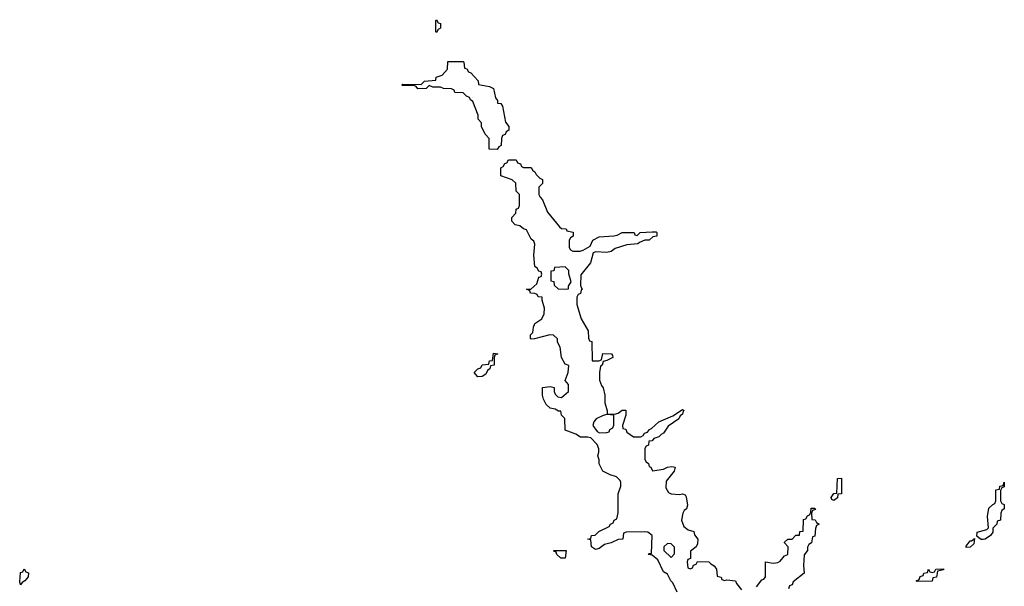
# Model space of a CAD drawing. Header units: inches. Extents: x 2718490 to 2828976, y 856982 to 957410.
# Tile 46 of 63: x 2774906 to 2780111, y 884221 to 887214. Entities that reach past the tile are written whole.
import ezdxf

# ---------------------------------------------------------------- set-up
doc = ezdxf.new("R2010")
doc.units = ezdxf.units.IN
doc.header["$MEASUREMENT"] = 0
doc.layers.add('C7878', color=7, linetype='Continuous')
doc.layers.add('C7888', color=7, linetype='Continuous')

msp = doc.modelspace()

# ---------------------------------------------------------------- linework, layer by layer
at = {"layer": 'C7878', "color": 6}
for points in [[(2777110, 887146), (2777106, 887150), (2777106, 887210), (2777110, 887214), (2777118, 887198), (2777130, 887194), (2777131.3, 887170), (2777118, 887162)], [(2777430, 886528.7), (2777388, 886530), (2777387.3, 886587.3), (2777366, 886610), (2777348, 886650), (2777348, 886670), (2777330, 886688), (2777329.4, 886710), (2777302, 886782), (2777289, 886790), (2777283.1, 886803.1), (2777268, 886810), (2777250, 886828), (2777206, 886830), (2777202, 886842), (2777188.7, 886848.7), (2777146, 886850), (2777130, 886858), (2777090, 886858), (2777070, 886866), (2777054, 886850), (2777010, 886848.7), (2777002, 886862), (2776990, 886866), (2776930, 886866), (2776926, 886870), (2776930, 886874), (2777028, 886872), (2777046, 886890), (2777106, 886894), (2777108, 886910), (2777139, 886921), (2777168, 886952), (2777170, 886994), (2777250, 886994), (2777254, 886990), (2777258, 886958), (2777270, 886954), (2777278, 886938), (2777290, 886934), (2777330, 886892), (2777332, 886872), (2777390, 886861), (2777410, 886851.3), (2777421, 886801), (2777432.7, 886787.3), (2777432.7, 886772.7), (2777450, 886771.3), (2777458, 886758), (2777473.7, 886673.7), (2777492, 886650), (2777492, 886630), (2777478, 886622), (2777472.7, 886607.3), (2777458, 886602), (2777452.7, 886587.3), (2777452, 886550), (2777438, 886542)], [(2777790, 885908), (2777734, 885906), (2777730, 885888), (2777714, 885886), (2777714, 885834), (2777730, 885832), (2777731.6, 885811.6), (2777752, 885792), (2777790, 885791.3), (2777807.3, 885792.7), (2777807.3, 885807.3), (2777822, 885830), (2777808.7, 885871.3), (2777808.7, 885888.7)], [(2777327.3, 885327.3), (2777308, 885350), (2777328, 885370), (2777344, 885376), (2777350, 885390.5), (2777386, 885394), (2777390, 885412), (2777406, 885414), (2777410, 885452), (2777434, 885450), (2777418, 885442), (2777414, 885430), (2777414, 885390), (2777394, 885386), (2777392, 885370), (2777379.6, 885360.4), (2777370, 885342), (2777350, 885329)], [(2778010, 885128.7), (2777990, 885124), (2777954, 885106), (2777941, 885090), (2777936, 885070), (2777959.6, 885039.6), (2777971.6, 885031.6), (2778010, 885034), (2778022, 885038), (2778026, 885050), (2778042, 885058), (2778047.3, 885072.7), (2778046, 885126)], [(2779210, 884675.3), (2779200.2, 884680.2), (2779195.3, 884690), (2779210, 884712), (2779226, 884714), (2779229.3, 884790), (2779250, 884792), (2779251.3, 884710), (2779232, 884708), (2779230, 884689.2)], [(2779910, 884426), (2779910, 884434), (2779930, 884462), (2779938, 884462), (2779954, 884474), (2779950, 884446), (2779930, 884428)], [(2777790, 884369.2), (2777766, 884370), (2777746, 884390), (2777742, 884402), (2777730, 884406), (2777729.4, 884410.6), (2777794, 884410)], [(2778330, 884448), (2778312, 884430), (2778312, 884410), (2778350, 884374), (2778367.3, 884392.7), (2778367.3, 884427.3), (2778350, 884446)], [(2774910, 884228.7), (2774905.6, 884245.6), (2774910, 884294), (2774922, 884298), (2774930, 884314), (2774938, 884298), (2774951.6, 884291.6), (2774951.3, 884271.3), (2774932, 884250), (2774918, 884242)], [(2779650, 884246), (2779646, 884250), (2779662, 884258), (2779667.3, 884272.7), (2779682, 884278), (2779686, 884290), (2779706, 884294), (2779710, 884311.3), (2779718, 884298), (2779730, 884294), (2779742, 884298), (2779750, 884312), (2779790, 884314), (2779790, 884308), (2779758, 884302), (2779752, 884270), (2779734, 884266), (2779730, 884248)]]:
    msp.add_lwpolyline(points, close=True, dxfattribs=at)
for points in [[(2778380.9, 884190), (2778358.9, 884238.9), (2778348, 884250), (2778330, 884286), (2778310, 884298), (2778280.2, 884360.2), (2778250, 884386), (2778228.7, 884388.7), (2778234, 884394), (2778246, 884394), (2778248.7, 884490), (2778226.8, 884506.8), (2778209.6, 884509.6), (2778112.7, 884507.3), (2778098, 884502), (2778094, 884470), (2778070, 884468.7), (2778032, 884450), (2777997.3, 884442.7), (2777970, 884421.2), (2777950, 884415.3), (2777928, 884430), (2777926, 884466), (2777908, 884470), (2777926, 884474), (2777928, 884490), (2777948.9, 884491.1), (2777968, 884510), (2778022, 884538), (2778028.7, 884550), (2778043.2, 884556.8), (2778049.4, 884570), (2778062.7, 884577.3), (2778069.6, 884610), (2778069, 884709), (2778084, 884750), (2778084, 884770), (2778080.4, 884780.4), (2778060.2, 884800.2), (2778028, 884810), (2777989.5, 884830), (2777970, 884868), (2777969.5, 884889.5), (2777962, 884910), (2777968, 884930), (2777967.3, 884947.3), (2777958, 884970), (2777924.7, 885004.7), (2777909.3, 885009.3), (2777870, 885009.5), (2777845.4, 885025.4), (2777790, 885046), (2777787.3, 885107.3), (2777770, 885126), (2777766, 885146), (2777754, 885146), (2777736.4, 885156.4), (2777710, 885162), (2777690, 885182), (2777675.3, 885210), (2777668.9, 885231.1), (2777670, 885270.7), (2777710, 885276), (2777732, 885272), (2777731.3, 885250), (2777736.9, 885236.9), (2777750, 885222), (2777770, 885218), (2777808, 885250), (2777807.3, 885287.3), (2777788.9, 885308.9), (2777805.2, 885350), (2777808.4, 885388.4), (2777790, 885395.3), (2777770, 885429), (2777764, 885484), (2777748.9, 885511.1), (2777748.9, 885528.9), (2777728.4, 885548.4), (2777708.9, 885548.9), (2777628, 885528), (2777610, 885526), (2777606, 885530), (2777606, 885550), (2777619, 885561), (2777622, 885590), (2777629.3, 885610), (2777665.4, 885634.6), (2777678.9, 885661.1), (2777680.9, 885690), (2777668, 885732), (2777668, 885748), (2777646, 885750), (2777642, 885762), (2777628.7, 885768.7), (2777606, 885770), (2777602, 885782), (2777586, 885790), (2777608.9, 885791.1), (2777640.4, 885819.6), (2777650, 885854), (2777662, 885858), (2777666, 885870), (2777662, 885882), (2777650, 885886), (2777642, 885902), (2777629.5, 885910.5), (2777623.7, 885970), (2777629.1, 886029.1), (2777624, 886044), (2777610, 886055.3), (2777584.5, 886104.5), (2777569.2, 886110), (2777550, 886126), (2777526, 886130), (2777508, 886150), (2777508, 886170), (2777528.4, 886191.6), (2777530, 886214), (2777542, 886218), (2777547.3, 886232.7), (2777548, 886290), (2777530, 886308), (2777528, 886350), (2777509.1, 886369.1), (2777449.7, 886390), (2777450, 886431.3), (2777462, 886438), (2777470, 886454), (2777482, 886458), (2777490, 886474), (2777530, 886474), (2777538, 886458), (2777552.7, 886452.7), (2777558, 886438), (2777570, 886434), (2777610, 886434), (2777618, 886418), (2777630, 886411.3), (2777636.7, 886396.7), (2777656.3, 886376.3), (2777670.6, 886370), (2777670, 886348.7), (2777651.1, 886328.9), (2777651.1, 886291.1), (2777656.9, 886276.9), (2777670, 886262), (2777696.8, 886196.8), (2777759.6, 886119.6), (2777771, 886111), (2777794, 886110), (2777798, 886098), (2777832, 886092), (2777831, 886070), (2777818, 886062), (2777811, 886049), (2777811, 886011), (2777818, 885998), (2777830, 885991.3), (2777869.1, 885990.9), (2777884, 885996), (2777922, 886018), (2777935.3, 886050), (2777970, 886067.3), (2778047.7, 886072.3), (2778064.1, 886075.9), (2778090.4, 886090.4), (2778154, 886090), (2778158, 886078), (2778170, 886074), (2778186, 886090), (2778250, 886094), (2778270, 886094), (2778274, 886090), (2778274, 886070), (2778252.7, 886067.3), (2778234, 886050), (2778210.7, 886049.3), (2778182, 886038), (2778174, 886030), (2778114.8, 886025.2), (2778054, 886006), (2778032, 885990), (2778010, 885984.5), (2777951.6, 885988.4), (2777938, 885982), (2777922.8, 885930), (2777873, 885867), (2777870.6, 885810.6), (2777875.3, 885795.3), (2777882, 885790), (2777874.8, 885785.2), (2777870, 885768.7), (2777858, 885762), (2777850.8, 885749.2), (2777850.5, 885710), (2777874.4, 885634.4), (2777912, 885570), (2777912.7, 885532.7), (2777918, 885518), (2777930, 885514), (2777932.7, 885412.7), (2777968.4, 885411.6), (2777982, 885418), (2777989.3, 885450.7), (2778034, 885450), (2778039.8, 885439.8), (2778041, 885430), (2778010, 885414), (2777990.6, 885409.4), (2777984.7, 885390), (2777976.8, 885383.2), (2777970.4, 885350), (2777970.4, 885310.4), (2777981.4, 885281.4), (2777990.8, 885269.2), (2777998.8, 885230), (2777998.8, 885190), (2778012, 885148), (2778012, 885132), (2778050, 885130.8), (2778070, 885136), (2778090.9, 885150.9), (2778110, 885152), (2778110, 885126), (2778092, 885070), (2778094, 885054), (2778110, 885052), (2778115.9, 885035.9), (2778150, 885010.7), (2778189.1, 885010.9), (2778202, 885018), (2778208.7, 885030), (2778225.2, 885034.8), (2778235.3, 885050), (2778245.8, 885054.2), (2778285.2, 885090), (2778358.9, 885121.1), (2778410, 885156), (2778418, 885150), (2778413.4, 885146.6), (2778410.4, 885130), (2778398, 885122), (2778390, 885106), (2778333.4, 885066.6), (2778310, 885029.6), (2778296.4, 885023.6), (2778284.7, 885010), (2778258, 885002), (2778250, 884989.2), (2778231.6, 884988.4), (2778230, 884966), (2778218, 884962), (2778211.6, 884948.4), (2778210.7, 884890.7), (2778218, 884878), (2778230.6, 884870), (2778234.4, 884854.4), (2778242, 884850), (2778252, 884832), (2778310, 884839.1), (2778330.4, 884850.4), (2778353.4, 884853.4), (2778372, 884850), (2778366, 884830), (2778323.8, 884776.2), (2778321.1, 884741.1), (2778336.7, 884716.7), (2778350.3, 884710.3), (2778393.2, 884706.8), (2778410.4, 884710.4), (2778424.7, 884704.7), (2778430, 884694), (2778436, 884650), (2778430.5, 884630), (2778418.8, 884621.2), (2778412.5, 884607.5), (2778404.7, 884570), (2778416.8, 884536.8), (2778440.4, 884520.4), (2778470.6, 884510), (2778474, 884494), (2778490.3, 884470), (2778490, 884446), (2778482, 884430), (2778452.7, 884407.3), (2778452, 884368), (2778438, 884362), (2778434, 884350), (2778438, 884318), (2778450, 884314), (2778462, 884318), (2778467.3, 884332.7), (2778482, 884338), (2778488.4, 884351.6), (2778550, 884350.5), (2778559.6, 884339.6), (2778578, 884330), (2778590, 884312), (2778594, 884274), (2778614, 884270), (2778618, 884258), (2778632, 884252), (2778644, 884256), (2778690, 884250.4), (2778695.5, 884235.5), (2778722.5, 884202.5)], [(2778801.6, 884218.4), (2778830, 884256), (2778840.4, 884259.6), (2778849.3, 884270.7), (2778849, 884350), (2778890, 884342.8), (2778913.2, 884346.8), (2778926.3, 884353.7), (2778950, 884382), (2778966, 884390), (2778968, 884430), (2778948.7, 884450), (2778950, 884454), (2778966, 884470), (2778989.4, 884470.6), (2779010, 884491), (2779028, 884492), (2779030, 884511.3), (2779047.3, 884512.7), (2779050, 884574), (2779062, 884578), (2779070, 884594), (2779082, 884598), (2779088.4, 884611.6), (2779090, 884634), (2779110, 884634), (2779112.7, 884627.3), (2779098, 884622), (2779092.7, 884607.3), (2779094, 884574), (2779111.6, 884571.6), (2779118, 884558), (2779132, 884550), (2779118, 884542), (2779112.7, 884527.3), (2779110, 884486), (2779098, 884482), (2779092, 884450), (2779078, 884442), (2779071.3, 884428.7), (2779070.8, 884410), (2779053.2, 884386.8), (2779050.5, 884330.5), (2779054, 884290), (2778995.9, 884244.1), (2778990, 884229.2), (2778976, 884224), (2778970, 884208)], [(2780000, 884469.2), (2779988.9, 884468.9), (2779976.4, 884476.4), (2779966, 884486), (2779968, 884508), (2780000, 884516.2)]]:
    msp.add_lwpolyline(points, dxfattribs=at)
at = {"layer": 'C7888', "color": 6}
msp.add_lwpolyline([(2780000, 884516.2), (2780019, 884521), (2780028, 884530), (2780022.7, 884590), (2780030, 884634), (2780050, 884654), (2780062, 884658), (2780067.3, 884672.7), (2780066, 884730), (2780086, 884734), (2780088, 884750), (2780106, 884754), (2780110, 884772), (2780110, 884746), (2780098, 884742), (2780092, 884728), (2780091.3, 884690), (2780092, 884672), (2780098, 884658), (2780110, 884654), (2780111.3, 884630), (2780098, 884622), (2780092.7, 884607.3), (2780091.3, 884570), (2780074, 884566), (2780072, 884550), (2780050.9, 884529.1), (2780050, 884508), (2780038, 884490), (2780010, 884469.6), (2780000, 884469.2)], dxfattribs=at)

doc.saveas('drawing.dxf')
